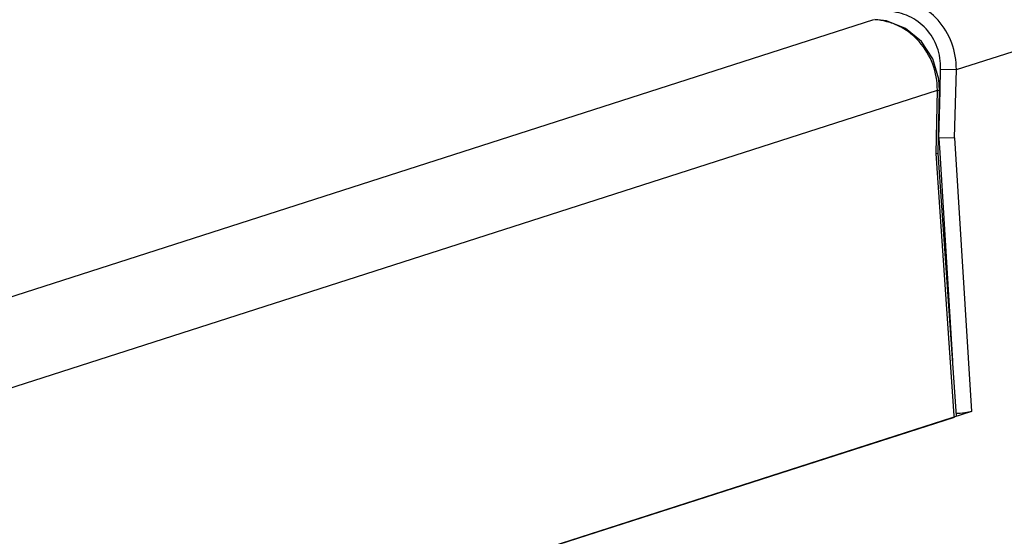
# Model space of a CAD drawing. Header units: inches. Extents: x 0 to 22, y 0 to 17.
# Tile 52 of 55: x 17.403 to 17.708, y 14.891 to 15.051. Entities that reach past the tile are written whole.
import ezdxf

# ---------------------------------------------------------------- set-up
doc = ezdxf.new("R2010")
doc.units = ezdxf.units.IN
doc.header["$LTSCALE"] = 1.21
doc.header["$MEASUREMENT"] = 0
doc.layers.get('0').update_dxf_attribs({"linetype": 'CONTINUOUS'})

msp = doc.modelspace()

# ---------------------------------------------------------------- linework, layer by layer
at = {"color": 7, "linetype": 'Continuous'}
for p, q in [((17.69357, 15.0358), (18.07907, 15.15963)), ((17.2561, 14.91901), (17.66794, 15.05131)), ((17.67183, 15.05091), (17.66821, 15.05138)), ((17.68849, 15.02928), (17.68866, 15.03598)), ((17.68866, 15.03598), (17.69357, 15.0358)), ((17.69303, 15.01466), (17.69357, 15.0358)), ((17.68833, 15.02928), (17.68812, 15.03284)), ((17.27548, 14.89697), (17.68767, 15.02938)), ((17.6873, 15.0098), (17.68767, 15.02938)), ((17.68767, 15.02938), (17.68833, 15.02928)), ((17.68796, 15.00988), (17.68833, 15.02928)), ((17.68839, 15.02526), (17.68849, 15.02928)), ((17.68811, 15.01451), (17.68839, 15.02526)), ((17.69303, 15.01466), (17.68813, 15.01452)), ((17.68813, 15.01452), (17.68841, 15.00991)), ((17.69303, 15.01466), (17.69829, 14.92966)), ((17.6873, 15.0098), (17.68796, 15.00988)), ((17.69291, 14.92829), (17.6873, 15.0098)), ((17.69358, 14.92834), (17.68796, 15.00988)), ((17.68841, 15.00991), (17.6924, 14.94541)), ((17.69829, 14.92966), (17.28427, 14.79666)), ((17.28428, 14.79666), (17.69294, 14.92794)), ((17.69294, 14.92794), (17.69291, 14.92829))]:
    msp.add_line(p, q, dxfattribs=at)
msp.add_lwpolyline([(17.68812, 15.03284), (17.6863, 15.03917), (17.68275, 15.04457), (17.6778, 15.04859), (17.67183, 15.05091)], dxfattribs=at)
for points, knots in [([(17.69357, 15.0358), (17.69358, 15.03859), (17.69263, 15.04419), (17.68833, 15.05142), (17.68175, 15.05641), (17.67644, 15.05774), (17.67382, 15.05787)], [0, 0, 0, 0, 0.257551, 0.510845, 0.75787, 1, 1, 1, 1]), ([(17.68866, 15.03598), (17.68872, 15.03825), (17.68803, 15.04282), (17.68453, 15.04872), (17.67908, 15.05273), (17.67472, 15.05375), (17.67256, 15.05384)], [0, 0, 0, 0, 0.25626, 0.508411, 0.755679, 1, 1, 1, 1]), ([(17.68767, 15.02938), (17.68766, 15.03214), (17.6867, 15.03766), (17.68314, 15.04365), (17.67917, 15.04732), (17.67578, 15.04942), (17.67207, 15.05079), (17.66948, 15.05121), (17.66819, 15.05129)], [0, 0, 0, 0, 0.256947, 0.509656, 0.634263, 0.757288, 0.879094, 1, 1, 1, 1]), ([(17.69829, 14.92966), (17.69799, 14.92956), (17.69728, 14.9294), (17.69566, 14.92913), (17.69434, 14.92902), (17.69342, 14.92899)], [0, 0, 0, 0, 0.192634, 0.440954, 1, 1, 1, 1])]:
    msp.add_open_spline(points, degree=3, knots=knots, dxfattribs=at)

doc.saveas('drawing.dxf')
